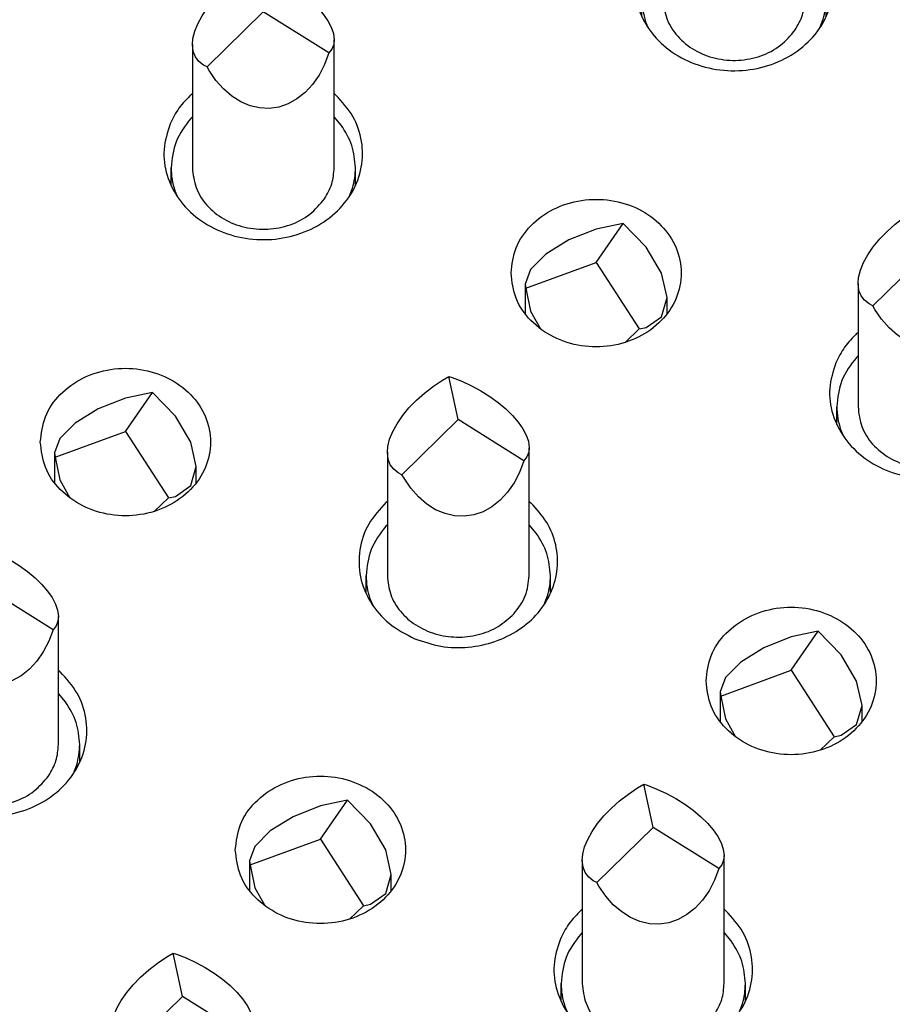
# Model space of a CAD drawing. Header units: inches. Extents: x -129 to 664, y -381 to 179.
# Tile 8 of 109: x -61.78 to -55.63, y -331.79 to -324.86. Entities that reach past the tile are written whole.
import ezdxf

# ---------------------------------------------------------------- set-up
doc = ezdxf.new("R2010")
doc.units = ezdxf.units.IN
doc.layers.add('1', color=7, linetype='Continuous')

# ---------------------------------------------------------------- blocks, each defined once
blk = doc.blocks.new('gnd_pogo_bot_1400-1715_2_15__211', base_point=(-58.2193, -327.1286))
at = {"color": 7, "linetype": 'Continuous'}
for p, q in [((-57.7193, -326.5658), (-57.5279, -326.2908)), ((-57.5279, -326.2908), (-57.7193, -326.3311)), ((-57.3657, -326.458), (-57.5279, -326.2908)), ((-57.7193, -326.3311), (-57.9106, -326.4072)), ((-57.9106, -326.4072), (-58.0728, -326.5075)), ((-57.2573, -326.6416), (-57.3657, -326.458)), ((-58.0728, -326.5075), (-58.1812, -326.6166)), ((-58.215, -326.7473), (-57.7193, -326.5658)), ((-57.7193, -326.5658), (-57.4149, -327.0343)), ((-58.1812, -326.6166), (-58.2193, -326.718)), ((-57.2193, -326.8137), (-57.2573, -326.6416)), ((-58.2193, -326.718), (-58.2193, -326.9273)), ((-58.2193, -326.718), (-58.215, -326.7473)), ((-58.215, -326.7473), (-58.1812, -326.9083)), ((-57.2573, -326.948), (-57.2193, -326.8137)), ((-57.2193, -326.9273), (-57.2193, -326.8137)), ((-58.1812, -326.9083), (-58.1113, -327.0338)), ((-57.3657, -327.0242), (-57.2573, -326.948)), ((-57.5133, -327.1286), (-57.4149, -327.0343)), ((-57.4149, -327.0343), (-57.3657, -327.0242))]:
    blk.add_line(p, q, dxfattribs=at)
blk = doc.blocks.new('gnd_pogo_bot_1400-1715_2_11__214', base_point=(-56.8446, -330.0027))
at = {"color": 7, "linetype": 'Continuous'}
for p, q in [((-56.3446, -329.4399), (-56.1533, -329.1648)), ((-56.1533, -329.1648), (-56.3446, -329.2052)), ((-55.9911, -329.332), (-56.1533, -329.1648)), ((-56.3446, -329.2052), (-56.536, -329.2813)), ((-56.536, -329.2813), (-56.6982, -329.3815)), ((-55.8827, -329.5156), (-55.9911, -329.332)), ((-56.8404, -329.6214), (-56.3446, -329.4399)), ((-56.6982, -329.3815), (-56.8066, -329.4907)), ((-56.3446, -329.4399), (-56.0403, -329.9084)), ((-56.8066, -329.4907), (-56.8446, -329.5921)), ((-55.8446, -329.6877), (-55.8827, -329.5156)), ((-56.8446, -329.5921), (-56.8446, -329.8013)), ((-56.8446, -329.5921), (-56.8404, -329.6214)), ((-56.8404, -329.6214), (-56.8066, -329.7823)), ((-55.8827, -329.8221), (-55.8446, -329.6877)), ((-55.8446, -329.8014), (-55.8446, -329.6877)), ((-56.8066, -329.7823), (-56.7367, -329.9079)), ((-55.9911, -329.8982), (-55.8827, -329.8221)), ((-56.1387, -330.0027), (-56.0403, -329.9084)), ((-56.0403, -329.9084), (-55.9911, -329.8982))]:
    blk.add_line(p, q, dxfattribs=at)
blk = doc.blocks.new('gnd_pogo_bot_1400-1715_2_10__215', base_point=(-61.538, -328.3191))
at = {"color": 7, "linetype": 'Continuous'}
for p, q in [((-61.038, -327.7563), (-60.8466, -327.4812)), ((-60.8466, -327.4812), (-61.038, -327.5216)), ((-60.6844, -327.6484), (-60.8466, -327.4812)), ((-61.038, -327.5216), (-61.2293, -327.5977)), ((-61.2293, -327.5977), (-61.3915, -327.698)), ((-61.3915, -327.698), (-61.4999, -327.8071)), ((-60.576, -327.8321), (-60.6844, -327.6484)), ((-61.5337, -327.9378), (-61.038, -327.7563)), ((-61.038, -327.7563), (-60.7336, -328.2248)), ((-61.4999, -327.8071), (-61.538, -327.9085)), ((-60.538, -328.0041), (-60.576, -327.8321)), ((-61.538, -327.9085), (-61.538, -328.1177)), ((-61.538, -327.9085), (-61.5337, -327.9378)), ((-61.5337, -327.9378), (-61.4999, -328.0988)), ((-60.576, -328.1385), (-60.538, -328.0041)), ((-60.538, -328.1178), (-60.538, -328.0041)), ((-61.4999, -328.0988), (-61.43, -328.2243)), ((-60.6844, -328.2147), (-60.576, -328.1385)), ((-60.832, -328.3191), (-60.7336, -328.2248)), ((-60.7336, -328.2248), (-60.6844, -328.2147))]:
    blk.add_line(p, q, dxfattribs=at)
blk = doc.blocks.new('gnd_pogo_bot_1400-1715_2_7__218', base_point=(-60.1633, -331.1931))
at = {"color": 7, "linetype": 'Continuous'}
for p, q in [((-59.6633, -330.3957), (-59.8547, -330.4718)), ((-59.6633, -330.6303), (-59.472, -330.3553)), ((-59.472, -330.3553), (-59.6633, -330.3957)), ((-59.3098, -330.5225), (-59.472, -330.3553)), ((-59.8547, -330.4718), (-60.0169, -330.572)), ((-59.2014, -330.7061), (-59.3098, -330.5225)), ((-60.0169, -330.572), (-60.1253, -330.6811)), ((-60.1253, -330.6811), (-60.1633, -330.7825)), ((-60.159, -330.8119), (-59.6633, -330.6303)), ((-59.6633, -330.6303), (-59.3589, -331.0989)), ((-59.1633, -330.8782), (-59.2014, -330.7061)), ((-60.1633, -330.7825), (-60.1633, -330.9918)), ((-60.1633, -330.7825), (-60.159, -330.8119)), ((-60.159, -330.8119), (-60.1253, -330.9728)), ((-59.2014, -331.0125), (-59.1633, -330.8782)), ((-59.1633, -330.9918), (-59.1633, -330.8782)), ((-60.1253, -330.9728), (-60.0553, -331.0984)), ((-59.3098, -331.0887), (-59.2014, -331.0125)), ((-59.4573, -331.1931), (-59.3589, -331.0989)), ((-59.3589, -331.0989), (-59.3098, -331.0887))]:
    blk.add_line(p, q, dxfattribs=at)
blk = doc.blocks.new('ground_pin_set_2__224', base_point=(-64.8566, -337.4344))
for name, p in [('gnd_pogo_bot_1400-1715_2_15__211', (-58.2193, -327.1286)), ('gnd_pogo_bot_1400-1715_2_10__215', (-61.538, -328.3191)), ('gnd_pogo_bot_1400-1715_2_11__214', (-56.8446, -330.0027)), ('gnd_pogo_bot_1400-1715_2_7__218', (-60.1633, -331.1931))]:
    blk.add_blockref(name, p)
blk = doc.blocks.new('insulator_top2_E7018-25457__230', base_point=(-87.5092, -353.6628))
at = {"color": 7, "linetype": 'Continuous'}
for p, q in [((-60.5734, -325.3814), (-60.5659, -325.3752)), ((-59.5659, -325.3754), (-59.5536, -325.3859)), ((-55.8801, -327.065), (-55.8726, -327.0588)), ((-59.1987, -328.2555), (-59.1913, -328.2492)), ((-58.1913, -328.2494), (-58.179, -328.26)), ((-61.51, -329.4399), (-61.4976, -329.4505)), ((-57.8241, -331.1295), (-57.8167, -331.1233)), ((-56.8167, -331.1235), (-56.8043, -331.134))]:
    blk.add_line(p, q, dxfattribs=at)
for points, knots in [([(-57.4044, -324.3996), (-57.4229, -324.4588), (-57.46, -324.5769), (-57.434, -324.7659), (-57.3483, -324.9374), (-57.2072, -325.0778), (-57.026, -325.1747), (-56.8203, -325.2207), (-56.6084, -325.2121), (-56.4085, -325.1496), (-56.2381, -325.0381), (-56.113, -324.8866), (-56.0454, -324.7077), (-56.0442, -324.5196), (-56.1062, -324.3376), (-56.1915, -324.2434), (-56.2349, -324.1955)], [0, 0, 0, 0, 0.184237, 0.367591, 0.555317, 0.750851, 0.954638, 1.164289, 1.375578, 1.583789, 1.785135, 1.978033, 2.163903, 2.346937, 2.532532, 2.724995, 2.724995, 2.724995, 2.724995]), ([(-60.723, -325.5901), (-60.7416, -325.6493), (-60.7786, -325.7674), (-60.7527, -325.9564), (-60.667, -326.1279), (-60.5259, -326.2682), (-60.3446, -326.3652), (-60.139, -326.4112), (-59.9271, -326.4026), (-59.7272, -326.3401), (-59.5568, -326.2285), (-59.4317, -326.077), (-59.3641, -325.8982), (-59.3629, -325.7101), (-59.4249, -325.5281), (-59.5102, -325.4339), (-59.5536, -325.3859)], [0, 0, 0, 0, 0.184237, 0.367591, 0.555318, 0.750852, 0.95464, 1.164291, 1.37558, 1.583792, 1.785138, 1.978036, 2.163906, 2.346941, 2.532536, 2.724999, 2.724999, 2.724999, 2.724999]), ([(-60.5734, -325.3814), (-60.6044, -325.4126), (-60.6655, -325.4741), (-60.704, -325.5518), (-60.723, -325.5901)], [0, 0, 0, 0, 0.1309205, 0.2582685, 0.2582685, 0.2582685, 0.2582685]), ([(-58.3193, -326.6408), (-58.312, -326.7016), (-58.297, -326.8254), (-58.1838, -326.9853), (-58.0219, -327.1018), (-57.8239, -327.1631), (-57.6146, -327.1631), (-57.4169, -327.1018), (-57.2537, -326.9853), (-57.145, -326.8254), (-57.1066, -326.6408), (-57.145, -326.4562), (-57.2537, -326.2964), (-57.4169, -326.1798), (-57.6146, -326.1186), (-57.8239, -326.1186), (-58.0219, -326.1799), (-58.1838, -326.2964), (-58.297, -326.4562), (-58.312, -326.58), (-58.3193, -326.6408)], [0, 0, 0, 0, 0.181365, 0.369194, 0.566516, 0.771824, 0.980202, 1.18551, 1.382833, 1.570662, 1.752027, 1.933392, 2.121221, 2.318543, 2.523851, 2.732229, 2.937537, 3.134859, 3.322688, 3.504053, 3.504053, 3.504053, 3.504053]), ([(-56.0297, -327.2736), (-56.0483, -327.3328), (-56.0853, -327.451), (-56.0594, -327.64), (-55.9737, -327.8115), (-55.8326, -327.9518), (-55.6513, -328.0488), (-55.4457, -328.0948), (-55.2338, -328.0862), (-55.0339, -328.0237), (-54.8635, -327.9121), (-54.7383, -327.7606), (-54.6708, -327.5818), (-54.6696, -327.3937), (-54.7315, -327.2117), (-54.8169, -327.1175), (-54.8603, -327.0695)], [0, 0, 0, 0, 0.184237, 0.367591, 0.555318, 0.750852, 0.954639, 1.16429, 1.375579, 1.583791, 1.785137, 1.978035, 2.163904, 2.346939, 2.532534, 2.724998, 2.724998, 2.724998, 2.724998]), ([(-55.8801, -327.065), (-55.9111, -327.0962), (-55.9722, -327.1577), (-56.0107, -327.2354), (-56.0297, -327.2736)], [0, 0, 0, 0, 0.1309208, 0.2582691, 0.2582691, 0.2582691, 0.2582691]), ([(-61.638, -327.8313), (-61.6306, -327.8921), (-61.6157, -328.0159), (-61.5025, -328.1757), (-61.3406, -328.2922), (-61.1426, -328.3535), (-60.9333, -328.3535), (-60.7356, -328.2922), (-60.5724, -328.1757), (-60.4637, -328.0159), (-60.4253, -327.8313), (-60.4637, -327.6466), (-60.5724, -327.4868), (-60.7356, -327.3703), (-60.9333, -327.309), (-61.1426, -327.309), (-61.3406, -327.3703), (-61.5025, -327.4868), (-61.6157, -327.6466), (-61.6306, -327.7705), (-61.638, -327.8313)], [0, 0, 0, 0, 0.181365, 0.369194, 0.566516, 0.771824, 0.980202, 1.18551, 1.382833, 1.570662, 1.752027, 1.933392, 2.121221, 2.318543, 2.523851, 2.732229, 2.937537, 3.134859, 3.322688, 3.504053, 3.504053, 3.504053, 3.504053]), ([(-59.1987, -328.2555), (-59.244, -328.3047), (-59.3328, -328.4013), (-59.396, -328.5897), (-59.3915, -328.7843), (-59.3163, -328.9667), (-59.1823, -329.1221), (-59.0605, -329.1855), (-58.9982, -329.2179)], [0, 0, 0, 0, 0.198731, 0.390152, 0.579019, 0.771242, 0.971224, 1.180147, 1.180147, 1.180147, 1.180147]), ([(-58.9982, -329.2179), (-58.9375, -329.2384), (-58.8154, -329.2797), (-58.6203, -329.2834), (-58.4317, -329.2445), (-58.2618, -329.1616), (-58.1238, -329.0413), (-58.0287, -328.8918), (-57.9845, -328.7243), (-57.9962, -328.5531), (-58.06, -328.3895), (-58.1389, -328.3036), (-58.179, -328.26)], [0, 0, 0, 0, 0.191246, 0.384797, 0.577013, 0.76459, 0.945435, 1.119361, 1.288352, 1.45609, 1.626708, 1.803314, 1.803314, 1.803314, 1.803314]), ([(-56.9446, -329.5149), (-56.9373, -329.5757), (-56.9224, -329.6995), (-56.8092, -329.8593), (-56.6473, -329.9758), (-56.4493, -330.0371), (-56.24, -330.0371), (-56.0423, -329.9758), (-55.8791, -329.8593), (-55.7704, -329.6995), (-55.732, -329.5149), (-55.7704, -329.3302), (-55.8791, -329.1704), (-56.0423, -329.0539), (-56.24, -328.9926), (-56.4493, -328.9926), (-56.6473, -329.0539), (-56.8092, -329.1704), (-56.9224, -329.3302), (-56.9373, -329.454), (-56.9446, -329.5149)], [0, 0, 0, 0, 0.181365, 0.369194, 0.566516, 0.771824, 0.980202, 1.18551, 1.382833, 1.570662, 1.752027, 1.933392, 2.121221, 2.318543, 2.523851, 2.732229, 2.937537, 3.134859, 3.322688, 3.504053, 3.504053, 3.504053, 3.504053]), ([(-62.6671, -329.6546), (-62.6856, -329.7138), (-62.7227, -329.8319), (-62.6967, -330.0209), (-62.611, -330.1924), (-62.4699, -330.3328), (-62.2887, -330.4297), (-62.083, -330.4757), (-61.8711, -330.4671), (-61.6712, -330.4046), (-61.5008, -330.2931), (-61.3757, -330.1415), (-61.3082, -329.9627), (-61.3069, -329.7746), (-61.3689, -329.5926), (-61.4542, -329.4984), (-61.4976, -329.4505)], [0, 0, 0, 0, 0.184238, 0.367591, 0.555318, 0.750853, 0.95464, 1.164291, 1.375581, 1.583792, 1.785138, 1.978037, 2.163906, 2.346941, 2.532537, 2.725, 2.725, 2.725, 2.725]), ([(-60.2633, -330.7053), (-60.256, -330.7662), (-60.2411, -330.89), (-60.1279, -331.0498), (-59.9659, -331.1663), (-59.7679, -331.2276), (-59.5586, -331.2276), (-59.361, -331.1663), (-59.1978, -331.0498), (-59.0891, -330.89), (-59.0507, -330.7053), (-59.0891, -330.5207), (-59.1978, -330.3609), (-59.361, -330.2444), (-59.5586, -330.1831), (-59.7679, -330.1831), (-59.9659, -330.2444), (-60.1279, -330.3609), (-60.2411, -330.5207), (-60.256, -330.6445), (-60.2633, -330.7053)], [0, 0, 0, 0, 0.181365, 0.369194, 0.566516, 0.771824, 0.980202, 1.18551, 1.382833, 1.570662, 1.752027, 1.933392, 2.121221, 2.318543, 2.523851, 2.732229, 2.937537, 3.134859, 3.322688, 3.504053, 3.504053, 3.504053, 3.504053]), ([(-57.9738, -331.3382), (-57.9923, -331.3974), (-58.0294, -331.5155), (-58.0034, -331.7045), (-57.9177, -331.876), (-57.7766, -332.0163), (-57.5953, -332.1133), (-57.3897, -332.1593), (-57.1778, -332.1507), (-56.9779, -332.0882), (-56.8075, -331.9767), (-56.6824, -331.8251), (-56.6148, -331.6463), (-56.6136, -331.4582), (-56.6756, -331.2762), (-56.7609, -331.182), (-56.8043, -331.134)], [0, 0, 0, 0, 0.184237, 0.367591, 0.555318, 0.750852, 0.954639, 1.164291, 1.37558, 1.583791, 1.785137, 1.978036, 2.163905, 2.34694, 2.532535, 2.724999, 2.724999, 2.724999, 2.724999]), ([(-57.8241, -331.1295), (-57.8551, -331.1607), (-57.9162, -331.2222), (-57.9548, -331.2999), (-57.9738, -331.3382)], [0, 0, 0, 0, 0.1309207, 0.2582688, 0.2582688, 0.2582688, 0.2582688])]:
    blk.add_open_spline(points, degree=3, knots=knots, dxfattribs=at)
blk = doc.blocks.new('sig_pogo_1400-2142_13_41__234', base_point=(-61.2853, -333.2804))
at = {"color": 7, "linetype": 'Continuous'}
for p, q in [((-60.7454, -331.4594), (-60.7006, -331.4333)), ((-60.6353, -331.7376), (-60.7006, -331.4333)), ((-60.7006, -331.4333), (-60.678, -331.4409)), ((-60.678, -331.4409), (-60.6097, -331.4673)), ((-60.8729, -331.5505), (-60.8108, -331.5028)), ((-60.8108, -331.5028), (-60.7454, -331.4594)), ((-60.6097, -331.4673), (-60.542, -331.4987)), ((-60.542, -331.4987), (-60.476, -331.5346)), ((-60.9306, -331.6018), (-60.8729, -331.5505)), ((-60.476, -331.5346), (-60.4129, -331.5743)), ((-60.4129, -331.5743), (-60.354, -331.617)), ((-61.0285, -331.7108), (-60.9828, -331.6555)), ((-60.9828, -331.6555), (-60.9306, -331.6018)), ((-60.354, -331.617), (-60.3003, -331.662)), ((-60.3003, -331.662), (-60.2529, -331.7084)), ((-61.0669, -331.7666), (-61.0285, -331.7108)), ((-60.2529, -331.7084), (-60.2126, -331.7553)), ((-61.0973, -331.8219), (-61.0669, -331.7666)), ((-61.032, -332.1262), (-60.6353, -331.7376)), ((-60.1734, -332.0283), (-60.6353, -331.7376)), ((-60.2126, -331.7553), (-60.1802, -331.8019)), ((-60.1802, -331.8019), (-60.1562, -331.8473)), ((-61.119, -331.8756), (-61.0973, -331.8219)), ((-60.1562, -331.8473), (-60.1412, -331.8906)), ((-61.1353, -331.9683), (-61.1318, -331.9267)), ((-61.1318, -331.9267), (-61.119, -331.8756)), ((-60.1412, -331.8906), (-60.1353, -331.9357)), ((-60.1353, -331.9357), (-60.1389, -331.968)), ((-60.1353, -332.8376), (-60.1353, -331.9357)), ((-61.1353, -331.9683), (-61.1353, -332.8376)), ((-61.1294, -332.0175), (-61.1353, -331.9683)), ((-60.1516, -332.0006), (-60.1734, -332.0283)), ((-60.1389, -331.968), (-60.1516, -332.0006)), ((-61.1144, -332.0554), (-61.1294, -332.0175)), ((-61.0905, -332.0875), (-61.1144, -332.0554)), ((-60.1734, -332.0283), (-60.2037, -332.1095)), ((-61.058, -332.113), (-61.0905, -332.0875)), ((-61.032, -332.1262), (-61.058, -332.113)), ((-61.0177, -332.1513), (-61.032, -332.1262)), ((-60.2037, -332.1095), (-60.2421, -332.1839)), ((-60.9703, -332.2212), (-61.0177, -332.1513)), ((-60.2421, -332.1839), (-60.2879, -332.2499)), ((-60.9167, -332.2821), (-60.9703, -332.2212)), ((-60.8578, -332.3329), (-60.9167, -332.2821)), ((-60.2879, -332.2499), (-60.3401, -332.3063)), ((-60.7947, -332.3726), (-60.8578, -332.3329)), ((-60.3978, -332.3522), (-60.4599, -332.3866)), ((-60.3401, -332.3063), (-60.3978, -332.3522)), ((-60.7287, -332.4004), (-60.7947, -332.3726)), ((-60.6609, -332.4159), (-60.7287, -332.4004)), ((-60.5927, -332.4188), (-60.6609, -332.4159)), ((-60.5253, -332.4089), (-60.5927, -332.4188)), ((-60.4599, -332.3866), (-60.5253, -332.4089)), ((-61.1353, -332.4792), (-61.1465, -332.4898)), ((-60.0858, -332.5369), (-60.1353, -332.4783)), ((-61.2853, -332.9624), (-61.2853, -332.8376)), ((-59.9853, -332.9618), (-59.9853, -332.8376)), ((-60.0304, -333.0417), (-60.0065, -332.9802)), ((-61.2581, -332.9987), (-61.2377, -333.0458))]:
    blk.add_line(p, q, dxfattribs=at)
for points, knots in [([(-61.1465, -332.4898), (-61.1865, -332.5422), (-61.2652, -332.6453), (-61.2787, -332.7742), (-61.2853, -332.8376)], [0, 0, 0, 0, 0.1935531, 0.3809583, 0.3809583, 0.3809583, 0.3809583]), ([(-59.9853, -332.8376), (-59.99, -332.7841), (-59.9993, -332.6759), (-60.0568, -332.5836), (-60.0858, -332.5369)], [0, 0, 0, 0, 0.1585791, 0.3210102, 0.3210102, 0.3210102, 0.3210102]), ([(-61.2853, -332.8376), (-61.2842, -332.8649), (-61.2818, -332.9198), (-61.2661, -332.9723), (-61.2581, -332.9987)], [0, 0, 0, 0, 0.0816949, 0.1639504, 0.1639504, 0.1639504, 0.1639504]), ([(-61.1353, -332.8376), (-61.13, -332.885), (-61.1192, -332.9812), (-61.0365, -333.1081), (-60.9163, -333.2051), (-60.7667, -333.2633), (-60.6041, -333.2775), (-60.4455, -333.2458), (-60.3025, -333.174), (-60.2362, -333.0949), (-60.2037, -333.0562)], [0, 0, 0, 0, 0.141386, 0.287254, 0.439971, 0.598978, 0.761314, 0.922843, 1.079706, 1.229734, 1.229734, 1.229734, 1.229734]), ([(-60.2037, -333.0562), (-60.1839, -333.022), (-60.1448, -332.9542), (-60.1385, -332.8762), (-60.1353, -332.8376)], [0, 0, 0, 0, 0.1170724, 0.2316638, 0.2316638, 0.2316638, 0.2316638]), ([(-60.0065, -332.9802), (-60.0004, -332.9567), (-59.988, -332.91), (-59.9862, -332.8617), (-59.9853, -332.8376)], [0, 0, 0, 0, 0.0724707, 0.1445543, 0.1445543, 0.1445543, 0.1445543])]:
    blk.add_open_spline(points, degree=3, knots=knots, dxfattribs=at)
blk = doc.blocks.new('sig_pogo_1400-2142_13_37__238', base_point=(-57.9667, -332.0899))
at = {"color": 7, "linetype": 'Continuous'}
for p, q in [((-57.4921, -330.3123), (-57.4267, -330.2689)), ((-57.4267, -330.2689), (-57.3819, -330.2428)), ((-57.3167, -330.5471), (-57.3819, -330.2428)), ((-57.3819, -330.2428), (-57.3593, -330.2504)), ((-57.3593, -330.2504), (-57.2911, -330.2768)), ((-57.5542, -330.36), (-57.4921, -330.3123)), ((-57.2911, -330.2768), (-57.2233, -330.3083)), ((-57.2233, -330.3083), (-57.1573, -330.3442)), ((-57.1573, -330.3442), (-57.0942, -330.3838)), ((-57.6641, -330.4651), (-57.6119, -330.4113)), ((-57.6119, -330.4113), (-57.5542, -330.36)), ((-57.0942, -330.3838), (-57.0353, -330.4266)), ((-57.7098, -330.5204), (-57.6641, -330.4651)), ((-57.0353, -330.4266), (-56.9817, -330.4715)), ((-56.9817, -330.4715), (-56.9342, -330.5179)), ((-57.7482, -330.5762), (-57.7098, -330.5204)), ((-57.7133, -330.9357), (-57.3167, -330.5471)), ((-56.8547, -330.8378), (-57.3167, -330.5471)), ((-56.9342, -330.5179), (-56.8939, -330.5648)), ((-57.7786, -330.6314), (-57.7482, -330.5762)), ((-56.8939, -330.5648), (-56.8615, -330.6114)), ((-56.8615, -330.6114), (-56.8376, -330.6568)), ((-57.8131, -330.7362), (-57.8004, -330.6851)), ((-57.8004, -330.6851), (-57.7786, -330.6314)), ((-56.8376, -330.6568), (-56.8226, -330.7001)), ((-57.8167, -330.7779), (-57.8131, -330.7362)), ((-56.8226, -330.7001), (-56.8167, -330.7453)), ((-56.8167, -330.7453), (-56.8202, -330.7775)), ((-56.8167, -331.6471), (-56.8167, -330.7453)), ((-57.8167, -330.7779), (-57.8167, -331.6471)), ((-57.8108, -330.827), (-57.8167, -330.7779)), ((-57.7957, -330.865), (-57.8108, -330.827)), ((-56.833, -330.8101), (-56.8547, -330.8378)), ((-56.8202, -330.7775), (-56.833, -330.8101)), ((-57.7718, -330.897), (-57.7957, -330.865)), ((-57.7394, -330.9226), (-57.7718, -330.897)), ((-56.8547, -330.8378), (-56.8851, -330.9191)), ((-57.7133, -330.9357), (-57.7394, -330.9226)), ((-57.6991, -330.9608), (-57.7133, -330.9357)), ((-57.6516, -331.0307), (-57.6991, -330.9608)), ((-56.8851, -330.9191), (-56.9235, -330.9934)), ((-57.598, -331.0916), (-57.6516, -331.0307)), ((-56.9235, -330.9934), (-56.9692, -331.0594)), ((-57.5391, -331.1424), (-57.598, -331.0916)), ((-56.9692, -331.0594), (-57.0214, -331.1159)), ((-57.476, -331.1821), (-57.5391, -331.1424)), ((-57.0791, -331.1617), (-57.1412, -331.1961)), ((-57.0214, -331.1159), (-57.0791, -331.1617)), ((-57.41, -331.2099), (-57.476, -331.1821)), ((-57.3423, -331.2254), (-57.41, -331.2099)), ((-57.274, -331.2283), (-57.3423, -331.2254)), ((-57.2066, -331.2185), (-57.274, -331.2283)), ((-57.1412, -331.1961), (-57.2066, -331.2185)), ((-57.8167, -331.2887), (-57.8278, -331.2994)), ((-56.7671, -331.3465), (-56.8167, -331.2879)), ((-57.9667, -331.772), (-57.9667, -331.6471)), ((-56.6667, -331.7714), (-56.6667, -331.6471)), ((-56.7118, -331.8513), (-56.6879, -331.7897)), ((-57.9395, -331.8082), (-57.9191, -331.8554))]:
    blk.add_line(p, q, dxfattribs=at)
for points, knots in [([(-57.8278, -331.2994), (-57.8678, -331.3517), (-57.9465, -331.4548), (-57.96, -331.5837), (-57.9667, -331.6471)], [0, 0, 0, 0, 0.1935528, 0.3809578, 0.3809578, 0.3809578, 0.3809578]), ([(-56.6667, -331.6471), (-56.6713, -331.5937), (-56.6807, -331.4854), (-56.7381, -331.3932), (-56.7671, -331.3465)], [0, 0, 0, 0, 0.1585786, 0.3210091, 0.3210091, 0.3210091, 0.3210091]), ([(-57.9667, -331.6471), (-57.9655, -331.6744), (-57.9632, -331.7293), (-57.9474, -331.7819), (-57.9395, -331.8082)], [0, 0, 0, 0, 0.0816949, 0.1639504, 0.1639504, 0.1639504, 0.1639504]), ([(-57.8167, -331.6471), (-57.8113, -331.6945), (-57.8005, -331.7908), (-57.7178, -331.9177), (-57.5976, -332.0147), (-57.4481, -332.0728), (-57.2855, -332.087), (-57.1268, -332.0553), (-56.9838, -331.9835), (-56.9175, -331.9044), (-56.8851, -331.8658)], [0, 0, 0, 0, 0.141386, 0.287254, 0.439971, 0.598978, 0.761314, 0.922842, 1.079706, 1.229734, 1.229734, 1.229734, 1.229734]), ([(-56.8851, -331.8658), (-56.8653, -331.8315), (-56.8261, -331.7637), (-56.8198, -331.6857), (-56.8167, -331.6471)], [0, 0, 0, 0, 0.1170723, 0.2316636, 0.2316636, 0.2316636, 0.2316636]), ([(-56.6879, -331.7897), (-56.6817, -331.7663), (-56.6694, -331.7195), (-56.6676, -331.6712), (-56.6667, -331.6471)], [0, 0, 0, 0, 0.0724707, 0.1445544, 0.1445544, 0.1445544, 0.1445544])]:
    blk.add_open_spline(points, degree=3, knots=knots, dxfattribs=at)
blk = doc.blocks.new('sig_pogo_1400-2142_13_36__239', base_point=(-62.66, -330.4064))
at = {"color": 7, "linetype": 'Continuous'}
for p, q in [((-62.1854, -328.6287), (-62.12, -328.5853)), ((-62.12, -328.5853), (-62.0752, -328.5592)), ((-62.01, -328.8635), (-62.0752, -328.5592)), ((-62.0752, -328.5592), (-62.0526, -328.5668)), ((-62.0526, -328.5668), (-61.9844, -328.5932)), ((-61.9844, -328.5932), (-61.9166, -328.6247)), ((-62.3052, -328.7277), (-62.2475, -328.6765)), ((-62.2475, -328.6765), (-62.1854, -328.6287)), ((-61.9166, -328.6247), (-61.8506, -328.6606)), ((-61.8506, -328.6606), (-61.7875, -328.7003)), ((-62.3574, -328.7815), (-62.3052, -328.7277)), ((-61.7875, -328.7003), (-61.7286, -328.743)), ((-61.7286, -328.743), (-61.675, -328.7879)), ((-62.4032, -328.8368), (-62.3574, -328.7815)), ((-61.675, -328.7879), (-61.6276, -328.8343)), ((-62.4415, -328.8926), (-62.4032, -328.8368)), ((-62.4066, -329.2521), (-62.01, -328.8635)), ((-61.548, -329.1542), (-62.01, -328.8635)), ((-61.6276, -328.8343), (-61.5873, -328.8812)), ((-61.5873, -328.8812), (-61.5548, -328.9278)), ((-62.4937, -329.0015), (-62.4719, -328.9478)), ((-62.4719, -328.9478), (-62.4415, -328.8926)), ((-61.5548, -328.9278), (-61.5309, -328.9732)), ((-62.5064, -329.0526), (-62.4937, -329.0015)), ((-61.5309, -328.9732), (-61.5159, -329.0166)), ((-61.5159, -329.0166), (-61.51, -329.0617)), ((-62.51, -329.0943), (-62.5064, -329.0526)), ((-62.51, -329.0943), (-62.51, -329.9635)), ((-62.5041, -329.1434), (-62.51, -329.0943)), ((-61.5135, -329.0939), (-61.5263, -329.1265)), ((-61.51, -329.0617), (-61.5135, -329.0939)), ((-61.51, -329.9635), (-61.51, -329.0617)), ((-62.4891, -329.1814), (-62.5041, -329.1434)), ((-61.548, -329.1542), (-61.5784, -329.2355)), ((-61.5263, -329.1265), (-61.548, -329.1542)), ((-62.4651, -329.2134), (-62.4891, -329.1814)), ((-62.4327, -329.239), (-62.4651, -329.2134)), ((-62.4066, -329.2521), (-62.4327, -329.239)), ((-62.3924, -329.2772), (-62.4066, -329.2521)), ((-62.345, -329.3471), (-62.3924, -329.2772)), ((-61.5784, -329.2355), (-61.6168, -329.3098)), ((-62.2913, -329.4081), (-62.345, -329.3471)), ((-61.6168, -329.3098), (-61.6625, -329.3758)), ((-62.2324, -329.4588), (-62.2913, -329.4081)), ((-61.7147, -329.4323), (-61.7724, -329.4781)), ((-61.6625, -329.3758), (-61.7147, -329.4323)), ((-62.1693, -329.4985), (-62.2324, -329.4588)), ((-62.1033, -329.5263), (-62.1693, -329.4985)), ((-61.8345, -329.5126), (-61.8999, -329.5349)), ((-61.7724, -329.4781), (-61.8345, -329.5126)), ((-62.0356, -329.5418), (-62.1033, -329.5263)), ((-61.9673, -329.5447), (-62.0356, -329.5418)), ((-61.8999, -329.5349), (-61.9673, -329.5447)), ((-62.51, -329.6051), (-62.5211, -329.6158)), ((-61.4604, -329.6629), (-61.51, -329.6043)), ((-62.66, -330.0884), (-62.66, -329.9635)), ((-61.36, -330.0878), (-61.36, -329.9635)), ((-62.6328, -330.1246), (-62.6124, -330.1718)), ((-61.4051, -330.1677), (-61.3812, -330.1061))]:
    blk.add_line(p, q, dxfattribs=at)
for points, knots in [([(-62.5211, -329.6158), (-62.5611, -329.6682), (-62.6398, -329.7712), (-62.6533, -329.9001), (-62.66, -329.9635)], [0, 0, 0, 0, 0.1935529, 0.380958, 0.380958, 0.380958, 0.380958]), ([(-61.36, -329.9635), (-61.3646, -329.9101), (-61.374, -329.8019), (-61.4314, -329.7096), (-61.4604, -329.6629)], [0, 0, 0, 0, 0.1585789, 0.3210098, 0.3210098, 0.3210098, 0.3210098]), ([(-62.66, -329.9635), (-62.6588, -329.9909), (-62.6565, -330.0457), (-62.6407, -330.0983), (-62.6328, -330.1246)], [0, 0, 0, 0, 0.081694, 0.1639487, 0.1639487, 0.1639487, 0.1639487]), ([(-62.51, -329.9635), (-62.5047, -330.0109), (-62.4939, -330.1072), (-62.4111, -330.2341), (-62.291, -330.3311), (-62.1414, -330.3892), (-61.9788, -330.4035), (-61.8201, -330.3718), (-61.6771, -330.2999), (-61.6108, -330.2208), (-61.5784, -330.1822)], [0, 0, 0, 0, 0.141386, 0.287254, 0.439971, 0.598978, 0.761314, 0.922842, 1.079706, 1.229734, 1.229734, 1.229734, 1.229734]), ([(-61.5784, -330.1822), (-61.5586, -330.1479), (-61.5194, -330.0801), (-61.5131, -330.0021), (-61.51, -329.9635)], [0, 0, 0, 0, 0.1170726, 0.2316642, 0.2316642, 0.2316642, 0.2316642]), ([(-61.3812, -330.1061), (-61.375, -330.0827), (-61.3627, -330.0359), (-61.3609, -329.9876), (-61.36, -329.9635)], [0, 0, 0, 0, 0.0724704, 0.1445538, 0.1445538, 0.1445538, 0.1445538])]:
    blk.add_open_spline(points, degree=3, knots=knots, dxfattribs=at)
blk = doc.blocks.new('sig_pogo_1400-2142_13_33__241', base_point=(-59.3413, -329.2139))
at = {"color": 7, "linetype": 'Continuous'}
for p, q in [((-58.8668, -327.4382), (-58.8014, -327.3948)), ((-58.8014, -327.3948), (-58.7566, -327.3688)), ((-58.6913, -327.6731), (-58.7566, -327.3688)), ((-58.7566, -327.3688), (-58.7339, -327.3764)), ((-58.7339, -327.3764), (-58.6657, -327.4028)), ((-58.6657, -327.4028), (-58.5979, -327.4342)), ((-58.9866, -327.5372), (-58.9289, -327.486)), ((-58.9289, -327.486), (-58.8668, -327.4382)), ((-58.5979, -327.4342), (-58.5319, -327.4701)), ((-58.5319, -327.4701), (-58.4689, -327.5098)), ((-59.0388, -327.591), (-58.9866, -327.5372)), ((-58.4689, -327.5098), (-58.41, -327.5525)), ((-58.41, -327.5525), (-58.3563, -327.5975)), ((-59.0845, -327.6463), (-59.0388, -327.591)), ((-58.3563, -327.5975), (-58.3089, -327.6438)), ((-59.1532, -327.7574), (-59.1229, -327.7021)), ((-59.1229, -327.7021), (-59.0845, -327.6463)), ((-59.088, -328.0617), (-58.6913, -327.6731)), ((-58.2294, -327.9638), (-58.6913, -327.6731)), ((-58.3089, -327.6438), (-58.2686, -327.6908)), ((-58.2686, -327.6908), (-58.2362, -327.7373)), ((-59.175, -327.811), (-59.1532, -327.7574)), ((-58.2362, -327.7373), (-58.2122, -327.7827)), ((-59.1877, -327.8622), (-59.175, -327.811)), ((-58.2122, -327.7827), (-58.1972, -327.8261)), ((-58.1972, -327.8261), (-58.1913, -327.8712)), ((-59.1913, -327.9038), (-59.1877, -327.8622)), ((-59.1913, -327.9038), (-59.1913, -328.7731)), ((-59.1854, -327.953), (-59.1913, -327.9038)), ((-58.1949, -327.9035), (-58.2076, -327.9361)), ((-58.1913, -327.8712), (-58.1949, -327.9035)), ((-58.1913, -328.7731), (-58.1913, -327.8712)), ((-59.1704, -327.9909), (-59.1854, -327.953)), ((-58.2294, -327.9638), (-58.2597, -328.045)), ((-58.2076, -327.9361), (-58.2294, -327.9638)), ((-59.1464, -328.023), (-59.1704, -327.9909)), ((-59.114, -328.0485), (-59.1464, -328.023)), ((-59.088, -328.0617), (-59.114, -328.0485)), ((-58.2597, -328.045), (-58.2981, -328.1193)), ((-59.0737, -328.0868), (-59.088, -328.0617)), ((-59.0263, -328.1567), (-59.0737, -328.0868)), ((-58.2981, -328.1193), (-58.3438, -328.1853)), ((-58.9726, -328.2176), (-59.0263, -328.1567)), ((-58.3438, -328.1853), (-58.396, -328.2418)), ((-58.9137, -328.2684), (-58.9726, -328.2176)), ((-58.396, -328.2418), (-58.4537, -328.2877)), ((-58.8507, -328.308), (-58.9137, -328.2684)), ((-58.7847, -328.3359), (-58.8507, -328.308)), ((-58.5158, -328.3221), (-58.5812, -328.3444)), ((-58.4537, -328.2877), (-58.5158, -328.3221)), ((-58.7169, -328.3514), (-58.7847, -328.3359)), ((-58.6487, -328.3542), (-58.7169, -328.3514)), ((-58.5812, -328.3444), (-58.6487, -328.3542)), ((-59.1913, -328.4146), (-59.2024, -328.4253)), ((-58.1418, -328.4724), (-58.1913, -328.4138)), ((-59.3413, -328.8979), (-59.3413, -328.7731)), ((-58.0413, -328.8973), (-58.0413, -328.7731)), ((-59.3141, -328.9342), (-59.2937, -328.9813)), ((-58.0864, -328.9772), (-58.0625, -328.9157))]:
    blk.add_line(p, q, dxfattribs=at)
for points, knots in [([(-59.2024, -328.4253), (-59.2424, -328.4777), (-59.3212, -328.5808), (-59.3347, -328.7097), (-59.3413, -328.7731)], [0, 0, 0, 0, 0.1935533, 0.3809587, 0.3809587, 0.3809587, 0.3809587]), ([(-58.0413, -328.7731), (-58.0459, -328.7196), (-58.0553, -328.6114), (-58.1127, -328.5191), (-58.1418, -328.4724)], [0, 0, 0, 0, 0.158579, 0.32101, 0.32101, 0.32101, 0.32101]), ([(-59.3413, -328.7731), (-59.3401, -328.8004), (-59.3378, -328.8552), (-59.322, -328.9078), (-59.3141, -328.9342)], [0, 0, 0, 0, 0.081694, 0.1639485, 0.1639485, 0.1639485, 0.1639485]), ([(-59.1913, -328.7731), (-59.1865, -328.818), (-59.1769, -328.909), (-59.1025, -329.0308), (-58.9932, -329.127), (-58.8555, -329.1893), (-58.703, -329.2129), (-58.5501, -329.1951), (-58.4073, -329.1403), (-58.334, -329.0734), (-58.2981, -329.0406)], [0, 0, 0, 0, 0.133995, 0.271849, 0.415769, 0.565595, 0.719103, 0.872888, 1.023457, 1.168341, 1.168341, 1.168341, 1.168341]), ([(-58.2981, -329.0406), (-58.2673, -329.0003), (-58.2068, -328.921), (-58.1964, -328.8218), (-58.1913, -328.7731)], [0, 0, 0, 0, 0.1488872, 0.2930452, 0.2930452, 0.2930452, 0.2930452]), ([(-58.0625, -328.9157), (-58.0563, -328.8922), (-58.044, -328.8455), (-58.0422, -328.7972), (-58.0413, -328.7731)], [0, 0, 0, 0, 0.0724705, 0.1445539, 0.1445539, 0.1445539, 0.1445539])]:
    blk.add_open_spline(points, degree=3, knots=knots, dxfattribs=at)
blk = doc.blocks.new('sig_pogo_1400-2142_13_29__244', base_point=(-56.0226, -328.0254))
at = {"color": 7, "linetype": 'Continuous'}
for p, q in [((-55.4827, -326.2044), (-55.4379, -326.1783)), ((-55.3726, -326.4826), (-55.4379, -326.1783)), ((-55.4379, -326.1783), (-55.4153, -326.1859)), ((-55.6102, -326.2955), (-55.5481, -326.2478)), ((-55.5481, -326.2478), (-55.4827, -326.2044)), ((-55.4153, -326.1859), (-55.347, -326.2123)), ((-55.347, -326.2123), (-55.2793, -326.2437)), ((-55.2793, -326.2437), (-55.2133, -326.2796)), ((-55.6679, -326.3468), (-55.6102, -326.2955)), ((-55.2133, -326.2796), (-55.1502, -326.3193)), ((-55.1502, -326.3193), (-55.0913, -326.362)), ((-55.7201, -326.4005), (-55.6679, -326.3468)), ((-55.0913, -326.362), (-55.0376, -326.407)), ((-55.8042, -326.5116), (-55.7658, -326.4558)), ((-55.7658, -326.4558), (-55.7201, -326.4005)), ((-55.0376, -326.407), (-54.9902, -326.4534)), ((-54.9902, -326.4534), (-54.9499, -326.5003)), ((-55.8346, -326.5669), (-55.8042, -326.5116)), ((-55.7693, -326.8712), (-55.3726, -326.4826)), ((-54.9107, -326.7733), (-55.3726, -326.4826)), ((-54.9499, -326.5003), (-54.9175, -326.5469)), ((-55.8563, -326.6206), (-55.8346, -326.5669)), ((-54.9175, -326.5469), (-54.8935, -326.5923)), ((-54.8935, -326.5923), (-54.8785, -326.6356)), ((-55.8691, -326.6717), (-55.8563, -326.6206)), ((-54.8785, -326.6356), (-54.8726, -326.6807)), ((-55.8726, -326.7133), (-55.8691, -326.6717)), ((-55.8726, -326.7133), (-55.8726, -327.5826)), ((-55.8667, -326.7625), (-55.8726, -326.7133)), ((-54.8762, -326.713), (-54.8889, -326.7456)), ((-54.8726, -326.6807), (-54.8762, -326.713)), ((-54.8726, -327.5826), (-54.8726, -326.6807)), ((-55.8517, -326.8005), (-55.8667, -326.7625)), ((-55.8278, -326.8325), (-55.8517, -326.8005)), ((-54.9107, -326.7733), (-54.941, -326.8546)), ((-54.8889, -326.7456), (-54.9107, -326.7733)), ((-55.7953, -326.858), (-55.8278, -326.8325)), ((-55.7693, -326.8712), (-55.7953, -326.858)), ((-55.755, -326.8963), (-55.7693, -326.8712)), ((-54.941, -326.8546), (-54.9794, -326.9289)), ((-55.7076, -326.9662), (-55.755, -326.8963)), ((-54.9794, -326.9289), (-55.0252, -326.9949)), ((-55.654, -327.0271), (-55.7076, -326.9662)), ((-55.0252, -326.9949), (-55.0774, -327.0513)), ((-55.595, -327.0779), (-55.654, -327.0271)), ((-55.532, -327.1176), (-55.595, -327.0779)), ((-55.0774, -327.0513), (-55.135, -327.0972)), ((-55.466, -327.1454), (-55.532, -327.1176)), ((-55.3982, -327.1609), (-55.466, -327.1454)), ((-55.1972, -327.1316), (-55.2626, -327.154)), ((-55.135, -327.0972), (-55.1972, -327.1316)), ((-55.33, -327.1638), (-55.3982, -327.1609)), ((-55.2626, -327.154), (-55.33, -327.1638)), ((-55.8726, -327.2242), (-55.8838, -327.2349)), ((-54.8231, -327.2819), (-54.8726, -327.2233)), ((-56.0226, -327.7074), (-56.0226, -327.5826)), ((-54.7226, -327.7068), (-54.7226, -327.5826)), ((-55.9954, -327.7437), (-55.975, -327.7909)), ((-54.7677, -327.7867), (-54.7438, -327.7252))]:
    blk.add_line(p, q, dxfattribs=at)
for points, knots in [([(-55.8838, -327.2349), (-55.9238, -327.2872), (-56.0025, -327.3903), (-56.016, -327.5192), (-56.0226, -327.5826)], [0, 0, 0, 0, 0.1935529, 0.3809579, 0.3809579, 0.3809579, 0.3809579]), ([(-54.7226, -327.5826), (-54.7273, -327.5291), (-54.7366, -327.4209), (-54.7941, -327.3286), (-54.8231, -327.2819)], [0, 0, 0, 0, 0.158579, 0.32101, 0.32101, 0.32101, 0.32101]), ([(-56.0226, -327.5826), (-56.0215, -327.6099), (-56.0191, -327.6648), (-56.0034, -327.7173), (-55.9954, -327.7437)], [0, 0, 0, 0, 0.0816944, 0.1639495, 0.1639495, 0.1639495, 0.1639495]), ([(-55.8726, -327.5826), (-55.8673, -327.63), (-55.8565, -327.7262), (-55.7738, -327.8531), (-55.6536, -327.9501), (-55.504, -328.0083), (-55.3414, -328.0225), (-55.1828, -327.9908), (-55.0398, -327.919), (-54.9735, -327.8399), (-54.941, -327.8012)], [0, 0, 0, 0, 0.141386, 0.287254, 0.439971, 0.598978, 0.761314, 0.922842, 1.079706, 1.229734, 1.229734, 1.229734, 1.229734]), ([(-54.941, -327.8012), (-54.9212, -327.767), (-54.8821, -327.6992), (-54.8757, -327.6212), (-54.8726, -327.5826)], [0, 0, 0, 0, 0.1170725, 0.231664, 0.231664, 0.231664, 0.231664]), ([(-54.7438, -327.7252), (-54.7377, -327.7018), (-54.7253, -327.655), (-54.7235, -327.6067), (-54.7226, -327.5826)], [0, 0, 0, 0, 0.0724708, 0.1445544, 0.1445544, 0.1445544, 0.1445544])]:
    blk.add_open_spline(points, degree=3, knots=knots, dxfattribs=at)
blk = doc.blocks.new('sig_pogo_1400-2142_13_28__245', base_point=(-60.7159, -326.3418))
at = {"color": 7, "linetype": 'Continuous'}
for p, q in [((-60.176, -324.5208), (-60.1312, -324.4947)), ((-60.0659, -324.799), (-60.1312, -324.4947)), ((-60.1312, -324.4947), (-60.1086, -324.5023)), ((-60.1086, -324.5023), (-60.0403, -324.5287)), ((-60.3035, -324.6119), (-60.2414, -324.5642)), ((-60.2414, -324.5642), (-60.176, -324.5208)), ((-60.0403, -324.5287), (-59.9726, -324.5602)), ((-59.9726, -324.5602), (-59.9066, -324.5961)), ((-60.3612, -324.6632), (-60.3035, -324.6119)), ((-59.9066, -324.5961), (-59.8435, -324.6357)), ((-59.8435, -324.6357), (-59.7846, -324.6785)), ((-60.4591, -324.7723), (-60.4134, -324.7169)), ((-60.4134, -324.7169), (-60.3612, -324.6632)), ((-59.7846, -324.6785), (-59.7309, -324.7234)), ((-59.7309, -324.7234), (-59.6835, -324.7698)), ((-60.4975, -324.828), (-60.4591, -324.7723)), ((-59.6835, -324.7698), (-59.6432, -324.8167)), ((-60.5279, -324.8833), (-60.4975, -324.828)), ((-60.4626, -325.1876), (-60.0659, -324.799)), ((-59.604, -325.0897), (-60.0659, -324.799)), ((-59.6432, -324.8167), (-59.6108, -324.8633)), ((-59.6108, -324.8633), (-59.5869, -324.9087)), ((-60.5496, -324.937), (-60.5279, -324.8833)), ((-59.5869, -324.9087), (-59.5718, -324.952)), ((-60.5659, -325.0297), (-60.5624, -324.9881)), ((-60.5624, -324.9881), (-60.5496, -324.937)), ((-59.5718, -324.952), (-59.5659, -324.9972)), ((-59.5659, -324.9972), (-59.5695, -325.0294)), ((-59.5659, -325.899), (-59.5659, -324.9972)), ((-60.5659, -325.0297), (-60.5659, -325.899)), ((-60.56, -325.0789), (-60.5659, -325.0297)), ((-59.5822, -325.062), (-59.604, -325.0897)), ((-59.5695, -325.0294), (-59.5822, -325.062)), ((-60.545, -325.1169), (-60.56, -325.0789)), ((-60.5211, -325.1489), (-60.545, -325.1169)), ((-59.604, -325.0897), (-59.6344, -325.171)), ((-60.4886, -325.1745), (-60.5211, -325.1489)), ((-60.4626, -325.1876), (-60.4886, -325.1745)), ((-60.4483, -325.2127), (-60.4626, -325.1876)), ((-59.6344, -325.171), (-59.6728, -325.2453)), ((-60.4009, -325.2826), (-60.4483, -325.2127)), ((-59.6728, -325.2453), (-59.7185, -325.3113)), ((-60.3473, -325.3435), (-60.4009, -325.2826)), ((-60.2884, -325.3943), (-60.3473, -325.3435)), ((-59.7185, -325.3113), (-59.7707, -325.3678)), ((-60.2253, -325.434), (-60.2884, -325.3943)), ((-59.8284, -325.4136), (-59.8905, -325.448)), ((-59.7707, -325.3678), (-59.8284, -325.4136)), ((-60.1593, -325.4618), (-60.2253, -325.434)), ((-60.0915, -325.4773), (-60.1593, -325.4618)), ((-60.0233, -325.4802), (-60.0915, -325.4773)), ((-59.9559, -325.4704), (-60.0233, -325.4802)), ((-59.8905, -325.448), (-59.9559, -325.4704)), ((-60.5659, -325.5406), (-60.5771, -325.5513)), ((-59.5164, -325.5984), (-59.5659, -325.5398)), ((-60.7159, -326.0239), (-60.7159, -325.899)), ((-59.4159, -326.0233), (-59.4159, -325.899)), ((-59.461, -326.1032), (-59.4371, -326.0416)), ((-60.6887, -326.0601), (-60.6683, -326.1073))]:
    blk.add_line(p, q, dxfattribs=at)
for points, knots in [([(-60.5771, -325.5513), (-60.6171, -325.6036), (-60.6958, -325.7067), (-60.7093, -325.8356), (-60.7159, -325.899)], [0, 0, 0, 0, 0.1935526, 0.3809572, 0.3809572, 0.3809572, 0.3809572]), ([(-59.4159, -325.899), (-59.4206, -325.8456), (-59.43, -325.7373), (-59.4874, -325.6451), (-59.5164, -325.5984)], [0, 0, 0, 0, 0.158578, 0.3210079, 0.3210079, 0.3210079, 0.3210079]), ([(-60.7159, -325.899), (-60.7148, -325.9263), (-60.7124, -325.9812), (-60.6967, -326.0337), (-60.6887, -326.0601)], [0, 0, 0, 0, 0.0816948, 0.1639501, 0.1639501, 0.1639501, 0.1639501]), ([(-60.5659, -325.899), (-60.5606, -325.9464), (-60.5498, -326.0427), (-60.4671, -326.1695), (-60.3469, -326.2666), (-60.1973, -326.3247), (-60.0347, -326.3389), (-59.8761, -326.3072), (-59.7331, -326.2354), (-59.6668, -326.1563), (-59.6344, -326.1177)], [0, 0, 0, 0, 0.141386, 0.287254, 0.439971, 0.598978, 0.761314, 0.922842, 1.079705, 1.229733, 1.229733, 1.229733, 1.229733]), ([(-59.6344, -326.1177), (-59.6146, -326.0834), (-59.5754, -326.0156), (-59.5691, -325.9376), (-59.5659, -325.899)], [0, 0, 0, 0, 0.1170724, 0.2316638, 0.2316638, 0.2316638, 0.2316638]), ([(-59.4371, -326.0416), (-59.431, -326.0182), (-59.4187, -325.9714), (-59.4168, -325.9231), (-59.4159, -325.899)], [0, 0, 0, 0, 0.0724711, 0.1445551, 0.1445551, 0.1445551, 0.1445551])]:
    blk.add_open_spline(points, degree=3, knots=knots, dxfattribs=at)
blk = doc.blocks.new('sig_pogo_1400-2142_13_23__248', base_point=(-57.3973, -325.1514))
at = {"color": 7, "linetype": 'Continuous'}
for p, q in [((-56.9227, -323.3737), (-56.8573, -323.3303)), ((-56.8573, -323.3303), (-56.8125, -323.3042)), ((-56.7473, -323.6085), (-56.8125, -323.3042)), ((-56.8125, -323.3042), (-56.7899, -323.3118)), ((-56.7899, -323.3118), (-56.7217, -323.3382)), ((-56.9848, -323.4215), (-56.9227, -323.3737)), ((-56.7217, -323.3382), (-56.6539, -323.3697)), ((-56.6539, -323.3697), (-56.5879, -323.4056)), ((-56.5879, -323.4056), (-56.5248, -323.4453)), ((-57.0947, -323.5265), (-57.0425, -323.4727)), ((-57.0425, -323.4727), (-56.9848, -323.4215)), ((-56.5248, -323.4453), (-56.4659, -323.488)), ((-57.1405, -323.5818), (-57.0947, -323.5265)), ((-56.4659, -323.488), (-56.4123, -323.5329)), ((-56.4123, -323.5329), (-56.3649, -323.5793)), ((-57.1788, -323.6376), (-57.1405, -323.5818)), ((-57.1439, -323.9971), (-56.7473, -323.6085)), ((-56.2853, -323.8993), (-56.7473, -323.6085)), ((-56.3649, -323.5793), (-56.3246, -323.6262)), ((-57.2092, -323.6928), (-57.1788, -323.6376)), ((-56.3246, -323.6262), (-56.2921, -323.6728)), ((-56.2921, -323.6728), (-56.2682, -323.7182)), ((-57.2437, -323.7976), (-57.231, -323.7465)), ((-57.231, -323.7465), (-57.2092, -323.6928)), ((-56.2682, -323.7182), (-56.2532, -323.7616)), ((-57.2473, -323.8393), (-57.2437, -323.7976)), ((-56.2532, -323.7616), (-56.2473, -323.8067)), ((-56.2473, -323.8067), (-56.2508, -323.839)), ((-56.2473, -324.7085), (-56.2473, -323.8067)), ((-57.2473, -323.8393), (-57.2473, -324.7085)), ((-57.2414, -323.8884), (-57.2473, -323.8393)), ((-57.2264, -323.9264), (-57.2414, -323.8884)), ((-56.2636, -323.8716), (-56.2853, -323.8993)), ((-56.2508, -323.839), (-56.2636, -323.8716)), ((-57.2024, -323.9585), (-57.2264, -323.9264)), ((-57.17, -323.984), (-57.2024, -323.9585)), ((-56.2853, -323.8993), (-56.3157, -323.9805)), ((-57.1439, -323.9971), (-57.17, -323.984)), ((-57.1297, -324.0222), (-57.1439, -323.9971)), ((-57.0823, -324.0922), (-57.1297, -324.0222)), ((-56.3157, -323.9805), (-56.3541, -324.0548)), ((-57.0286, -324.1531), (-57.0823, -324.0922)), ((-56.3541, -324.0548), (-56.3998, -324.1208)), ((-56.9697, -324.2038), (-57.0286, -324.1531)), ((-56.3998, -324.1208), (-56.452, -324.1773)), ((-56.9066, -324.2435), (-56.9697, -324.2038)), ((-56.5097, -324.2232), (-56.5718, -324.2576)), ((-56.452, -324.1773), (-56.5097, -324.2232)), ((-56.8406, -324.2714), (-56.9066, -324.2435)), ((-56.7729, -324.2869), (-56.8406, -324.2714)), ((-56.7046, -324.2897), (-56.7729, -324.2869)), ((-56.6372, -324.2799), (-56.7046, -324.2897)), ((-56.5718, -324.2576), (-56.6372, -324.2799)), ((-57.2473, -324.3501), (-57.2584, -324.3608)), ((-56.1977, -324.4079), (-56.2473, -324.3493)), ((-57.3973, -324.8334), (-57.3973, -324.7085)), ((-56.0973, -324.8328), (-56.0973, -324.7085)), ((-56.1424, -324.9127), (-56.1185, -324.8511)), ((-57.3701, -324.8696), (-57.3497, -324.9168))]:
    blk.add_line(p, q, dxfattribs=at)
for points, knots in [([(-57.2584, -324.3608), (-57.2984, -324.4132), (-57.3771, -324.5162), (-57.3906, -324.6451), (-57.3973, -324.7085)], [0, 0, 0, 0, 0.1935525, 0.3809572, 0.3809572, 0.3809572, 0.3809572]), ([(-56.0973, -324.7085), (-56.1019, -324.6551), (-56.1113, -324.5469), (-56.1687, -324.4546), (-56.1977, -324.4079)], [0, 0, 0, 0, 0.1585781, 0.3210081, 0.3210081, 0.3210081, 0.3210081]), ([(-57.3973, -324.7085), (-57.3961, -324.7359), (-57.3938, -324.7907), (-57.378, -324.8433), (-57.3701, -324.8696)], [0, 0, 0, 0, 0.0816947, 0.16395, 0.16395, 0.16395, 0.16395]), ([(-57.2473, -324.7085), (-57.2419, -324.7559), (-57.2311, -324.8522), (-57.1484, -324.9791), (-57.0282, -325.0761), (-56.8787, -325.1342), (-56.7161, -325.1485), (-56.5574, -325.1168), (-56.4144, -325.0449), (-56.3481, -324.9658), (-56.3157, -324.9272)], [0, 0, 0, 0, 0.141386, 0.287254, 0.439971, 0.598978, 0.761314, 0.922842, 1.079706, 1.229734, 1.229734, 1.229734, 1.229734]), ([(-56.3157, -324.9272), (-56.2959, -324.8929), (-56.2567, -324.8251), (-56.2504, -324.7471), (-56.2473, -324.7085)], [0, 0, 0, 0, 0.1170726, 0.2316642, 0.2316642, 0.2316642, 0.2316642]), ([(-56.1185, -324.8511), (-56.1123, -324.8277), (-56.1, -324.7809), (-56.0982, -324.7326), (-56.0973, -324.7085)], [0, 0, 0, 0, 0.0724711, 0.1445552, 0.1445552, 0.1445552, 0.1445552])]:
    blk.add_open_spline(points, degree=3, knots=knots, dxfattribs=at)
blk = doc.blocks.new('signal_pin_set__282', base_point=(-78.6324, -366.8046))
for name, p in [('sig_pogo_1400-2142_13_23__248', (-57.3973, -325.1514)), ('sig_pogo_1400-2142_13_28__245', (-60.7159, -326.3418)), ('sig_pogo_1400-2142_13_29__244', (-56.0226, -328.0254)), ('sig_pogo_1400-2142_13_33__241', (-59.3413, -329.2139)), ('sig_pogo_1400-2142_13_36__239', (-62.66, -330.4064)), ('sig_pogo_1400-2142_13_37__238', (-57.9667, -332.0899)), ('sig_pogo_1400-2142_13_41__234', (-61.2853, -333.2804))]:
    blk.add_blockref(name, p)
blk = doc.blocks.new('segment_160pin_assy_E7018-62555_1__298', base_point=(-87.5092, -370.0475))
for name, p in [('insulator_top2_E7018-25457__230', (-87.5092, -353.6628)), ('signal_pin_set__282', (-78.6324, -366.8046)), ('ground_pin_set_2__224', (-64.8566, -337.4344))]:
    blk.add_blockref(name, p)
blk = doc.blocks.new('hcdps_segment__299', base_point=(-87.5092, -370.0475))
blk.add_blockref('segment_160pin_assy_E7018-62555_1__298', (-87.5092, -370.0475))
blk = doc.blocks.new('gen1__300', base_point=(-27.0506, -340.3405))
blk.add_blockref('hcdps_segment__299', (-87.5092, -370.0475))
blk = doc.blocks.new('1__302', base_point=(-265.0506, -517.3405))
blk.add_blockref('gen1__300', (-27.0506, -340.3405))
blk = doc.blocks.new('hcdps_segment__303', base_point=(-265.0506, -519.3405))
at = {"layer": '1'}
blk.add_blockref('1__302', (-265.0506, -517.3405), dxfattribs=at)

msp = doc.modelspace()

# ---------------------------------------------------------------- block references
msp.add_blockref('hcdps_segment__303', (-265.0506, -519.3405))

doc.saveas('drawing.dxf')
